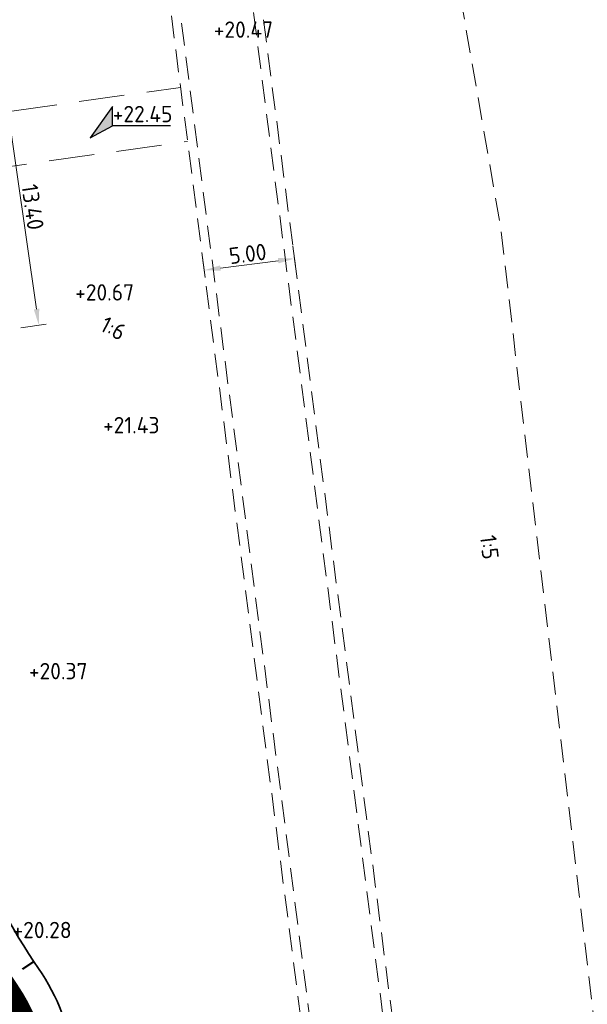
# Model space of a CAD drawing. Header units: metres. Extents: x 155514 to 155815, y 376837 to 377152.
# Tile 4 of 6: x 155681 to 155712, y 376977 to 377031. Entities that reach past the tile are written whole.
import ezdxf
from ezdxf.enums import TextEntityAlignment as Align

# ---------------------------------------------------------------- set-up
doc = ezdxf.new("R2010")
doc.units = ezdxf.units.M
doc.linetypes.add('DASHED2', pattern=[0.375, 0.25, -0.125])
doc.layers.add('Meest waarschijnlijk tracé', color=150, linetype='Continuous', lineweight=18, true_color=0x007fff)
doc.layers.add('X-XX-AL-T25-Bestaande', color=7, linetype='Continuous', lineweight=25, true_color=0x848484)
for name, color, linetype, lineweight in [('N-WE-GW-SCOOP-PROVINCIE-GD', 90, 'Continuous', 50), ('N-XX-GW-TALUD-G-UIT', 90, 'Continuous', 35), ('N-XX-GW-TALUDARCERING-S', 90, 'Continuous', 25), ('N-XX-GW-TALUDARCERING_KORT-G', 90, 'Continuous', 50), ('X-XX-AL-AANPIJLING-M', 7, 'Continuous', 18), ('X-XX-AL-HOOGTELABEL-S', 7, 'Continuous', 25)]:
    doc.layers.add(name, color=color, linetype=linetype, lineweight=lineweight)
doc.styles.add('NLCS-ISO', font='NLCS-ISO.ttf')
doc.styles.add('NLCS-ISO-ANNOTATIEF-T18', font='NLCS-ISO.ttf', dxfattribs={"height": 1.8})
doc.styles.add('NLCS-ISO-M200-T18', font='NLCS-ISO.ttf', dxfattribs={"height": 0.36})
doc.dimstyles.new('NLCS-M200-T18-PIJL_L2_H1', dxfattribs={"dimscale": 0.2, "dimtxt": 2.5, "dimasz": 1.8, "dimexe": 2, "dimexo": 2, "dimgap": 0.7, "dimtad": 1, "dimzin": 0, "dimdsep": 46, "dimtxsty": 'NLCS-ISO-M200-T18', "dimcen": 2.5, "dimdle": 2, "dimclrd": 256, "dimclre": 256, "dimclrt": 10, "dimadec": 1, "dimazin": 0, "dimtfac": 1, "dimtdec": 3, "dimtofl": 0, "dimtmove": 0, "dimatfit": 3, "dimfxl": 2, "dimfxlon": 1, "dimtfillclr": 256, "dimtolj": 1, "dimtzin": 0, "dimlwd": -1, "dimlwe": -1, "dimarcsym": 0})

# ---------------------------------------------------------------- blocks, each defined once
blk = doc.blocks.new('SAL-HOOGTELABEL_02-SO')
for p, q in [((2.460741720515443, 3.435148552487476), (0, 0)), ((2.460741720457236, 1.312415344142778), (2.460741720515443, 3.435148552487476)), ((0, 0), (2.460741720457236, 1.312415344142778)), ((8.837532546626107, 1.312415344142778), (2.460741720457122, 1.312415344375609))]:
    blk.add_line(p, q)
blk.add_solid([(2.460741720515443, 3.435148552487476), (0, 0), (2.460741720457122, 1.312415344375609)])
at = {"style": 'NLCS-ISO'}
blk.add_attdef('...', text='', height=1.8, dxfattribs=at).set_placement((5.772751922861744, 2.615252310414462), align=Align.MIDDLE)
blk = doc.blocks.new('*D27')
at = {"layer": 'Defpoints', "color": 0, "transparency": 16777216}
for p in [(155672.2149411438, 377026.2645199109), (155681.6608301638, 377014.0846782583), (155674.1218118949, 377013.0008225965)]:
    blk.add_point(p, dxfattribs=at)
at = {"layer": 'X-XX-AL-AANPIJLING-M', "transparency": 16777216}
for p, q in [((155678.7641362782, 377027.2060725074), (155680.1498886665, 377027.4052967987)), ((155679.8820321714, 377026.4575347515), (155681.5327574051, 377014.9755190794)), ((155680.6710070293, 377013.9423751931), (155682.0567594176, 377014.1415994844))]:
    blk.add_line(p, q, dxfattribs=at)
for points in [[(155680.0305056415, 377026.4788802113), (155679.7335587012, 377026.4361892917), (155679.7539594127, 377027.3483755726)], [(155681.6812308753, 377014.9968645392), (155681.384283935, 377014.9541736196), (155681.6608301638, 377014.0846782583)]]:
    blk.add_solid(points, dxfattribs=at)
at = {"layer": 'X-XX-AL-AANPIJLING-M', "color": 10, "transparency": 16777216, "insert": (155681.321493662, 377020.5910955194), "char_height": 0.9, "attachment_point": 5, "rotation": 278.1811366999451, "style": 'NLCS-ISO-ANNOTATIEF-T18'}
blk.add_mtext('\\A1;13.40', dxfattribs=at)
blk = doc.blocks.new('*D47')
at = {"layer": 'Defpoints', "color": 0, "transparency": 16777216}
for p in [(155695.566177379, 377018.8274893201), (155690.6072116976, 377018.1882246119), (155695.704843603, 377017.75181435)]:
    blk.add_point(p, dxfattribs=at)
at = {"layer": 'X-XX-AL-AANPIJLING-M', "transparency": 16777216}
for p, q in [((155695.6173185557, 377018.4307720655), (155695.7559847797, 377017.3550970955)), ((155690.6583528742, 377017.7915073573), (155690.7970190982, 377016.7158323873)), ((155691.6384917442, 377017.2276172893), (155694.8122297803, 377017.6367467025))]:
    blk.add_line(p, q, dxfattribs=at)
for points in [[(155691.619313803, 377017.3763862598), (155691.6576696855, 377017.0788483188), (155690.7458779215, 377017.1125496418)], [(155694.793051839, 377017.7855156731), (155694.8314077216, 377017.4879777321), (155695.704843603, 377017.75181435)]]:
    blk.add_solid(points, dxfattribs=at)
at = {"layer": 'X-XX-AL-AANPIJLING-M', "color": 10, "transparency": 16777216, "insert": (155693.1387341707, 377018.0158970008), "char_height": 0.9, "attachment_point": 5, "rotation": 7.345539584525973, "style": 'NLCS-ISO-ANNOTATIEF-T18'}
blk.add_mtext('\\A1;5.00', dxfattribs=at)
blk = doc.blocks.new('*U42')
at = {"layer": 'N-XX-GW-TALUDARCERING_KORT-G'}
blk.add_line((155681.3871081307, 376979.0829647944), (155680.7658108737, 376978.6686854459), dxfattribs=at)

msp = doc.modelspace()

# ---------------------------------------------------------------- linework, layer by layer
at = {"layer": 'Meest waarschijnlijk tracé', "linetype": 'Continuous', "const_width": 1}
msp.add_lwpolyline([(155669.6984470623, 376872.3080985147, 0.1350863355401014), (155675.2004728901, 376880.1409863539, -0.1179399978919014), (155680.6762394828, 376889.3034594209, 0.06272271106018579), (155686.0665324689, 376896.4207617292, 0.2029322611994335), (155688.1269919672, 376913.159282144, -0.1080489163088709), (155687.4041034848, 376924.6765383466, 0.1838662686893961), (155686.3938781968, 376929.3909676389, -0.2188057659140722), (155685.1081369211, 376938.2616594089, 0.2002423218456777), (155684.0078915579, 376948.3740426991, -0.0472551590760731), (155681.2854662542, 376954.6516632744, -0.1579994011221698), (155681.2663710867, 376968.8543880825, 0.2323280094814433), (155679.9988156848, 376977.5656808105, -0.04070056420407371), (155675.9137086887, 376984.9585543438, -0.1747316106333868), (155675.1084212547, 376997.2827545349, 0.07857333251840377), (155676.1688033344, 377005.9672327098), (155668.3284007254, 377062.6703095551), (155668.3284007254, 377062.6703095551, -0.1034318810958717), (155668.8659950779, 377073.2697565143, 0.194844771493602), (155666.8738059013, 377082.213437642, -0.1469933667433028), (155664.6469272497, 377093.6303953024), (155665.7752240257, 377103.4447385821)], format="xyb", dxfattribs=at)
at = {"layer": 'N-WE-GW-SCOOP-PROVINCIE-GD', "linetype": 'DASHED2', "lineweight": 18, "ltscale": 10, "flags": 128}
for points in [[(155552.9045141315, 377096.4493781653), (155652.0222079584, 377026.9425624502, 0.1823092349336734), (155665.7943106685, 377023.8475830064), (155689.449173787, 377027.1714676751)], [(155551.3074902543, 377093.9051720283), (155650.335139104, 377024.4615008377, 0.1828298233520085), (155666.2117573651, 377020.8767685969), (155689.8327575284, 377024.1958949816)]]:
    msp.add_lwpolyline(points, format="xyb", dxfattribs=at)
at = {"layer": 'N-WE-GW-SCOOP-PROVINCIE-GD', "linetype": 'DASHED2', "lineweight": 18, "ltscale": 5, "flags": 128}
for points in [[(155710.0503815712, 377090.6130095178), (155700.5291016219, 377081.9436703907, 0.2345554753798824), (155687.3187359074, 377043.6979053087), (155698.3993512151, 376957.7422904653), (155704.0827483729, 376888.1712870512, 0.3266123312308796), (155734.9661460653, 376852.450030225), (155769.0480522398, 376844.594723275), (155814.3338333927, 376837.2559124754)], [(155710.0503815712, 377090.6130095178), (155700.8729279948, 377081.5805199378, 0.2344987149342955), (155687.8146324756, 377043.7618317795), (155698.8967405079, 376957.7946374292), (155704.58108828, 376888.2119974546, 0.3266123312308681), (155735.0784435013, 376852.9372563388), (155769.1442974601, 376845.0856491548), (155814.4138176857, 376837.7494735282)], [(155712.8562035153, 377087.7621564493), (155703.6787499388, 377078.7296668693, 0.2344987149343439), (155691.781805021, 377044.2732435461), (155702.8758548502, 376958.2134131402), (155708.5678075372, 376888.5376806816, 0.3266123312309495), (155735.9768229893, 376856.8350652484), (155769.9142592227, 376849.0130561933), (155815.053692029, 376841.697961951)], [(155713.2069312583, 377087.4057998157), (155704.0294776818, 377078.3733102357, 0.2344987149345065), (155692.2777009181, 377044.337175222), (155703.373244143, 376958.265760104), (155709.0661474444, 376888.5783910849, 0.3266123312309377), (155736.0891204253, 376857.3222913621), (155770.010504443, 376849.5039820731), (155815.1336763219, 376842.1915230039)], [(155713.2069312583, 377087.4057998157), (155707.7952850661, 377080.4059398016, 0.1332494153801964), (155702.4442930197, 377045.8266872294), (155707.0028552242, 377019.6816462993), (155714.2404691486, 376958.3379174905, -0.02356729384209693), (155719.1785959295, 376888.2258362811, 0.3427682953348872), (155737.0020738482, 376866.3478288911), (155775.4716642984, 376857.3909752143), (155815.1336763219, 376842.1915230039)]]:
    msp.add_lwpolyline(points, format="xyb", dxfattribs=at)
at = {"layer": 'N-XX-GW-TALUD-G-UIT', "linetype": 'Continuous'}
for points in [[(155670.0166758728, 376871.9224426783, 0.1352251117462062), (155675.6746161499, 376879.9819657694, -0.1180513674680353), (155681.0339847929, 376888.9541482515, 0.06272271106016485), (155686.4997178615, 376896.1710610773, 0.20293226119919), (155688.6078024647, 376913.2964727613, -0.1080489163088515), (155687.898294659, 376924.6005443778, 0.1838662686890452), (155686.8135390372, 376929.6627851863, -0.2188057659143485), (155685.5877023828, 376938.1201780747, 0.2002423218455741), (155684.4458091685, 376948.6153478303, -0.04725515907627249), (155681.7609027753, 376954.8064538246, -0.1579994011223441), (155681.7422221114, 376968.7008765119, 0.2322331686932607), (155680.4133203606, 376977.8453224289, -0.04066777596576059), (155676.3708081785, 376985.1612107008, -0.17469591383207), (155675.5890133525, 376997.144799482, 0.07880503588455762), (155676.6675738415, 377006.0105287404), (155677.4271814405, 377012.8088939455)], [(155671.5263178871, 376871.2406721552, 0.126346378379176), (155677.0975091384, 376879.5062950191, -0.1183996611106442), (155682.1072207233, 376887.9062147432, 0.06272271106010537), (155687.7992740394, 376895.4219591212, 0.2029322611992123), (155690.0502339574, 376913.708044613, -0.1080489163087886), (155689.3808681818, 376924.3725624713, 0.1838662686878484), (155688.0725215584, 376930.4782378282, -0.2188057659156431), (155687.0263987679, 376937.695734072, 0.200242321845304), (155685.7595620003, 376949.3392632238, -0.04725515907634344), (155683.1872123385, 376955.2708254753, -0.1579994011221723), (155683.1697751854, 376968.2403418, 0.2323280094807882), (155681.6483005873, 376978.6966978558, -0.05532420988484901), (155677.9080079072, 376985.7003548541, -0.2019156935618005), (155677.5119144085, 376999.1900894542, 0.06842697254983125), (155678.2829471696, 377006.7187244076), (155677.4271814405, 377012.8088939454)], [(155669.3802182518, 376872.6937543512, 0.1349432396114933), (155674.7264077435, 376880.30024151, -0.1178307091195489), (155680.3184941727, 376889.6527705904, 0.0627227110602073), (155685.6333470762, 376896.6704623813, 0.2029322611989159), (155687.6461814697, 376913.0220915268, -0.1080489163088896), (155686.9099123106, 376924.7525323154, 0.1838662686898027), (155685.9742173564, 376929.1191500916, -0.2188057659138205), (155684.6285714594, 376938.4031407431, 0.2002423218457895), (155683.5699739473, 376948.1327375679, -0.04725515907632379), (155680.8100297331, 376954.4968727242, -0.1579994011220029), (155680.790520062, 376969.0078996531, 0.2324297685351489), (155679.5843726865, 376977.2859467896, -0.04073312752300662), (155675.4566205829, 376984.7558731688, -0.1747655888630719), (155674.6278254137, 376997.4206965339, 0.07808938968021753), (155675.6709138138, 377005.8972713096), (155673.149208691, 377012.2077707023, 0.07808938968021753)]]:
    msp.add_lwpolyline(points, format="xyb", dxfattribs=at)

# ---------------------------------------------------------------- block references
at = {"layer": 'N-XX-GW-TALUDARCERING-S'}
msp.add_blockref('*U42', (0, 0), dxfattribs=at)
at = {"layer": 'X-XX-AL-HOOGTELABEL-S', "xscale": 0.5, "yscale": 0.5, "zscale": 0.5}
msp.add_blockref('SAL-HOOGTELABEL_02-SO', (155684.4744187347, 377024.3969167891), dxfattribs=at).add_auto_attribs({'...': '+22.45'})

# ---------------------------------------------------------------- texts
at = {"layer": 'X-XX-AL-T25-Bestaande', "linetype": 'Continuous', "lineweight": 25, "char_height": 0.8999999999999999, "attachment_point": 5, "style": 'NLCS-ISO'}
for s, insert in [('{\\fNLCS-ISO|b0|i0|c0|p11;+20.47}', (155692.9006563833, 377030.3466799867, 20.46527563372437)), ('{\\fNLCS-ISO|b0|i0|c0|p11;+20.67}', (155685.2728533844, 377015.894360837, 20.66932972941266)), ('{\\fNLCS-ISO|b0|i0|c0|p11;+21.43}', (155686.7385961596, 377008.5897042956, 21.43028968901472)), ('{\\fNLCS-ISO|b0|i0|c0|p11;+20.37}', (155682.7232563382, 376995.0597297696, 20.36802067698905)), ('{\\fNLCS-ISO|b0|i0|c0|p11;+20.28}', (155681.83826503, 376980.8199014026, 20.27709987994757))]:
    msp.add_mtext(s, dxfattribs=dict(at, insert=insert))
at = {"layer": 'X-XX-AL-T25-Bestaande', "color": 0, "linetype": 'Continuous', "lineweight": 25, "char_height": 0.8999999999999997, "attachment_point": 5, "style": 'NLCS-ISO'}
for s, insert, rotation in [('1:6', (155685.7479012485, 377013.9136480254), 332.7116843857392), ('1:5', (155706.4185357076, 377001.8765617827), 276.9534789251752)]:
    msp.add_mtext(s, dxfattribs=dict(at, insert=insert, rotation=rotation))

# ---------------------------------------------------------------- dimensions: what is measured, and where the dimension line sits
at = {"layer": 'X-XX-AL-AANPIJLING-M'}
for base, p1, p2, angle, picture, middle in [((155681.6608301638, 377014.0846782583), (155672.2149411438, 377026.2645199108), (155674.1218118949, 377013.0008225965), 278.18113669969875, '*D27', (155680.7374980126, 377020.5071367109)), ((155695.704843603, 377017.75181435), (155690.6072116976, 377018.1882246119), (155695.566177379, 377018.8274893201), 7.345539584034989, '*D47', (155693.2141674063, 377017.4307390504))]:
    dim = msp.add_linear_dim(base=base, p1=p1, p2=p2, angle=angle, dimstyle='NLCS-M200-T18-PIJL_L2_H1', override={"dimscale": 0, "dimtxt": 1.8, "dimasz": 1.8, "dimexe": 0.8, "dimexo": 0.8, "dimgap": 0.28, "dimtxsty": 'NLCS-ISO-ANNOTATIEF-T18', "dimcen": 1}, dxfattribs=at)
    dim.commit()
    dim.dimension.update_dxf_attribs({"geometry": picture, "text_midpoint": middle, "dimtype": 129})

doc.saveas('drawing.dxf')
